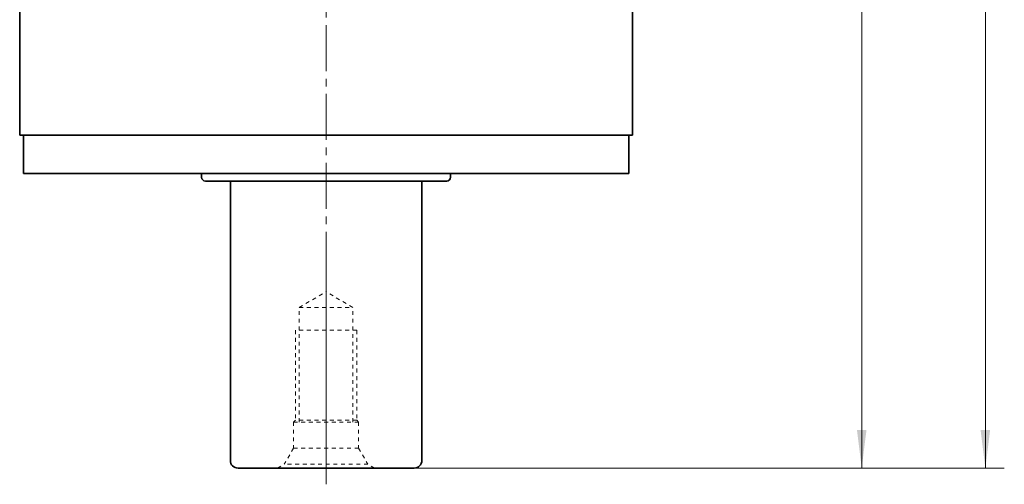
# Model space of a CAD drawing. Header units: millimetres. Extents: x 1655 to 2872, y 2085 to 2941.
# Tile 4 of 7: x 2383 to 2640, y 2478 to 2600. Entities that reach past the tile are written whole.
import ezdxf

# ---------------------------------------------------------------- set-up
doc = ezdxf.new("R2010")
doc.units = ezdxf.units.MM
doc.linetypes.add('点画线', pattern=[18, 12, -2, 2, -2])
doc.linetypes.add('虚线', pattern=[2, 1, -1])
doc.layers.get('0').update_dxf_attribs({"lineweight": 35})
for name, color, linetype, lineweight in [('中心线层', 1, '点画线', 18), ('尺寸线层', 3, 'Continuous', 18), ('粗实线层', 7, 'Continuous', 35)]:
    doc.layers.add(name, color=color, linetype=linetype, lineweight=lineweight)
doc.styles.add('标准', font='txt', dxfattribs={"width": 0.667})
doc.dimstyles.new('a4-1-1.5', dxfattribs={"dimtxt": 4.5, "dimasz": 4.5, "dimexe": 2.25, "dimexo": 0, "dimgap": 0.75, "dimtad": 1, "dimdec": 3, "dimdsep": 46, "dimtxsty": '标准', "dimblk": '_CAXARROW', "dimcen": 0, "dimdle": 9, "dimazin": 2, "dimtfac": 0.707107, "dimtdec": 3, "dimtix": 1, "dimtmove": 2, "dimatfit": 3, "dimfxl": 0, "dimfrac": 2, "dimtolj": 1, "dimarcsym": 0})

# ---------------------------------------------------------------- blocks, each defined once
blk = doc.blocks.new('*X24')
at = {"layer": '尺寸线层', "linetype": 'Continuous'}
for points in [[(2602.58, 2752.36), (2603.82, 2742.46), (2601.34, 2742.46)], [(2602.58, 2482.36), (2603.82, 2492.26), (2601.34, 2492.26)]]:
    blk.add_hatch(color=0, dxfattribs=at).paths.add_polyline_path(points, flags=0)
at = {"layer": '尺寸线层', "color": 0, "linetype": 'Continuous'}
for p, q in [((2570.73, 2752.36), (2607.53, 2752.36)), ((2602.58, 2752.36), (2602.58, 2482.36)), ((2485.73, 2482.36), (2607.53, 2482.36))]:
    blk.add_line(p, q, dxfattribs=at)
at = {"layer": '尺寸线层', "color": 0, "insert": (2596.03, 2616.2), "char_height": 9.9, "width": 26.7416, "attachment_point": 5, "rotation": 90, "line_spacing_factor": 1.15057, "style": '标准'}
blk.add_mtext('\\T1.1;270', dxfattribs=at)
blk = doc.blocks.new('_CAXARROW')
blk.add_hatch(color=0).paths.add_polyline_path([(0, 0), (-1, 0.125), (-1, -0.125)], flags=0)
blk = doc.blocks.new('*X25')
at = {"layer": '尺寸线层', "linetype": 'Continuous'}
for points in [[(2634.86, 2857.36), (2633.62, 2847.46), (2636.1, 2847.46)], [(2634.86, 2482.36), (2633.62, 2492.26), (2636.1, 2492.26)]]:
    blk.add_hatch(color=0, dxfattribs=at).paths.add_polyline_path(points, flags=0)
at = {"layer": '尺寸线层', "color": 0, "linetype": 'Continuous'}
for p, q in [((2567.73, 2857.36), (2639.81, 2857.36)), ((2634.86, 2482.36), (2634.86, 2857.36)), ((2485.73, 2482.36), (2639.81, 2482.36))]:
    blk.add_line(p, q, dxfattribs=at)
at = {"layer": '尺寸线层', "color": 0, "insert": (2628.31, 2669.86), "char_height": 9.9, "width": 25.3852, "attachment_point": 5, "rotation": 90, "line_spacing_factor": 1.15057, "style": '标准'}
blk.add_mtext('\\T1.1;375', dxfattribs=at)
blk = doc.blocks.new('m16螺纹中心孔_3')
at = {"layer": '中心线层', "linetype": '点画线', "lineweight": 18}
blk.add_line((49.71, 0), (-4.25, 0), dxfattribs=at)
at = {"layer": '粗实线层', "color": 6, "linetype": '虚线', "lineweight": 18}
for p, q in [((0, -12.65), (0, 12.65)), ((0, 12.65), (0.99, 10.93)), ((5.2, 8.5), (0.99, 10.93)), ((0.99, -10.93), (0.99, 10.93)), ((12, 8.5), (5.2, 8.5)), ((5.2, -8.5), (5.2, 8.5)), ((12.5, 8), (12, 8.5)), ((12, -8.5), (12, 8.5)), ((36, 8), (12.5, 8)), ((12.5, -8), (12.5, 8)), ((36, -8), (36, 8)), ((12, 7), (42, 7)), ((42, 7), (46.04, 0)), ((42, 7), (42, -7)), ((42, -7), (46.04, 0)), ((12, -7), (42, -7)), ((5.2, -8.5), (0.99, -10.93)), ((12, -8.5), (5.2, -8.5)), ((12.5, -8), (12, -8.5)), ((36, -8), (12.5, -8)), ((0, -12.65), (0.99, -10.93))]:
    blk.add_line(p, q, dxfattribs=at)

msp = doc.modelspace()

# ---------------------------------------------------------------- linework, layer by layer
at = {"layer": '中心线层', "lineweight": 0}
msp.add_line((2462.7348, 2478.1061), (2462.7348, 2865.4648), dxfattribs=at)
at = {"layer": '粗实线层'}
for p, q in [((2382.7348, 2569.3561), (2382.7348, 2627.3561)), ((2542.7348, 2569.3561), (2542.7348, 2627.3561)), ((2542.7348, 2569.3561), (2542.7348, 2627.3561)), ((2382.7348, 2569.3561), (2542.7348, 2569.3561)), ((2383.7348, 2559.3561), (2383.7348, 2569.3561)), ((2541.7348, 2569.3561), (2541.7348, 2559.3561)), ((2541.7348, 2559.3561), (2541.7348, 2569.3561)), ((2541.7348, 2559.3561), (2383.7348, 2559.3561)), ((2430.2348, 2559.3561), (2430.2348, 2558.3561)), ((2495.2348, 2559.3561), (2495.2348, 2558.3561)), ((2494.2348, 2557.3561), (2431.2348, 2557.3561)), ((2437.7348, 2484.3561), (2437.7348, 2557.3561)), ((2487.7348, 2484.3561), (2487.7348, 2557.3561)), ((2439.7348, 2482.3561), (2485.7348, 2482.3561))]:
    msp.add_line(p, q, dxfattribs=at)
for centre, radius, start, end in [((2431.2348, 2558.3561), 1, 180, 270), ((2494.2348, 2558.3561), 1, 270, 360), ((2439.7348, 2484.3561), 2, 180, 270), ((2485.7348, 2484.3561), 2, 270, 0)]:
    msp.add_arc(centre, radius, start, end, dxfattribs=at)

# ---------------------------------------------------------------- block references
at = {"layer": '粗实线层', "rotation": 90}
msp.add_blockref('m16螺纹中心孔_3', (2462.7348, 2482.3561), dxfattribs=at)

# ---------------------------------------------------------------- dimensions: what is measured, and where the dimension line sits
at = {"layer": '尺寸线层'}
dim = msp.add_linear_dim(base=(2634.8606, 2857.3561), p1=(2485.7348, 2482.3561), p2=(2567.7348, 2857.3561), angle=90, dimstyle='a4-1-1.5', override={"dimsah": 1, "dimtfill": 1, "dimtzin": 8}, dxfattribs=at)
dim.commit()
dim.dimension.update_dxf_attribs({"geometry": '*X25', "text_midpoint": (2628.3141, 2669.8561)})
dim = msp.add_linear_dim(base=(2602.5791, 2482.3561), p1=(2570.7348, 2752.3561), p2=(2485.7348, 2482.3561), angle=270, dimstyle='a4-1-1.5', override={"dimsah": 1, "dimtfill": 1, "dimtzin": 8}, dxfattribs=at)
dim.commit()
dim.dimension.update_dxf_attribs({"geometry": '*X24', "text_midpoint": (2596.0326, 2616.2037), "dimtype": 160})

doc.saveas('drawing.dxf')
